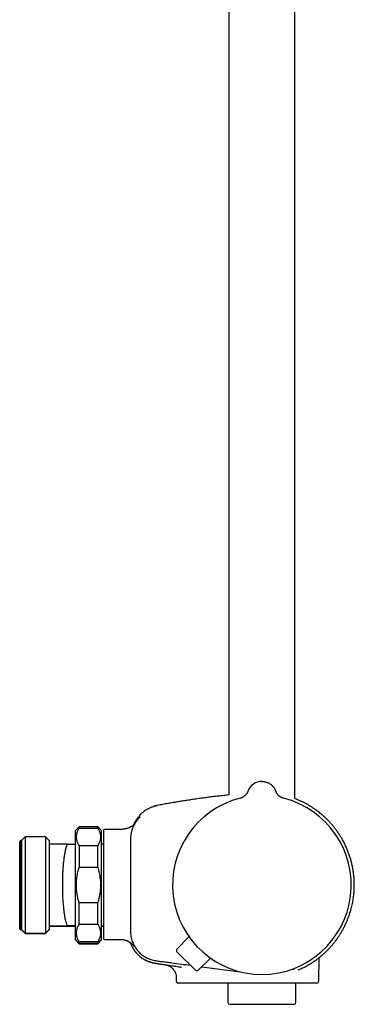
# Model space of a CAD drawing. Header units: millimetres. Extents: x 8 to 1577, y 12 to 2536.
# Tile 28 of 52: x 1061 to 1152, y 1373 to 1640. Entities that reach past the tile are written whole.
import ezdxf

# ---------------------------------------------------------------- set-up
doc = ezdxf.new("R2010")
doc.units = ezdxf.units.MM

msp = doc.modelspace()

# ---------------------------------------------------------------- linework, layer by layer
at = {"color": 7, "linetype": 'Continuous', "lineweight": 30}
for p, q in [((1135.75, 1429.02), (1135.75, 1916.7)), ((1117.95, 1912.88), (1117.95, 1429.99)), ((1130.62, 1431), (1130.62, 1431)), ((1093.82, 1424.56), (1093.82, 1424.56)), ((1077.45, 1421.41), (1076.45, 1420.41)), ((1082.45, 1421.41), (1077.45, 1421.41)), ((1077.45, 1421.05), (1077.45, 1421.41)), ((1077.45, 1421.05), (1082.45, 1421.05)), ((1083.45, 1420.41), (1082.45, 1421.41)), ((1082.45, 1421.05), (1082.45, 1421.41)), ((1062.85, 1418.66), (1061.85, 1417.66)), ((1068.35, 1418.66), (1062.85, 1418.66)), ((1062.85, 1418.66), (1062.85, 1392.66)), ((1069.35, 1417.66), (1068.35, 1418.66)), ((1068.35, 1418.66), (1068.35, 1392.66)), ((1076.45, 1405.66), (1076.45, 1420.41)), ((1083.45, 1405.66), (1083.45, 1420.41)), ((1084.05, 1420.46), (1084.05, 1391.17)), ((1087.85, 1420.66), (1084.25, 1420.66)), ((1061.55, 1417.66), (1061.35, 1417.46)), ((1061.35, 1393.86), (1061.35, 1417.46)), ((1061.85, 1417.66), (1061.55, 1417.66)), ((1061.55, 1417.66), (1061.55, 1393.66)), ((1061.85, 1417.66), (1061.85, 1393.66)), ((1069.35, 1417.66), (1069.35, 1416.66)), ((1069.35, 1416.66), (1069.35, 1394.66)), ((1074.2, 1416.66), (1069.35, 1416.66)), ((1076.35, 1416.65), (1076.35, 1416.66)), ((1076.35, 1416.65), (1076.35, 1394.66)), ((1076.4, 1416.65), (1076.35, 1416.65)), ((1076.45, 1416.66), (1076.4, 1416.66)), ((1077.45, 1416.25), (1077.45, 1410.46)), ((1082.45, 1416.25), (1077.45, 1416.25)), ((1082.45, 1410.46), (1082.45, 1416.25)), ((1084.05, 1416.66), (1083.45, 1416.66)), ((1077.45, 1410.46), (1082.45, 1410.46)), ((1076.45, 1390.91), (1076.45, 1405.66)), ((1083.45, 1390.91), (1083.45, 1405.66)), ((1082.45, 1400.85), (1077.45, 1400.85)), ((1077.45, 1395.07), (1077.45, 1400.85)), ((1082.45, 1395.07), (1082.45, 1400.85)), ((1069.35, 1394.66), (1069.35, 1393.66)), ((1069.35, 1394.66), (1074.2, 1394.66)), ((1069.35, 1394.55), (1076.35, 1394.55)), ((1076.35, 1394.66), (1076.35, 1394.66)), ((1076.35, 1394.66), (1076.4, 1394.66)), ((1076.35, 1394.65), (1076.35, 1394.55)), ((1076.45, 1394.55), (1076.35, 1394.55)), ((1076.35, 1394.55), (1076.35, 1394.55)), ((1076.4, 1394.66), (1076.45, 1394.66)), ((1076.4, 1394.55), (1076.45, 1394.55)), ((1077.45, 1395.07), (1082.45, 1395.07)), ((1083.45, 1394.66), (1084.05, 1394.66)), ((1083.45, 1394.55), (1084.05, 1394.55)), ((1061.35, 1393.86), (1061.55, 1393.66)), ((1061.35, 1393.75), (1061.35, 1393.86)), ((1061.35, 1393.75), (1061.55, 1393.55)), ((1061.55, 1393.66), (1061.85, 1393.66)), ((1061.55, 1393.66), (1061.55, 1393.55)), ((1061.55, 1393.55), (1061.85, 1393.55)), ((1061.85, 1393.66), (1062.85, 1392.66)), ((1061.85, 1393.66), (1061.85, 1393.55)), ((1061.85, 1393.55), (1062.85, 1392.55)), ((1062.85, 1392.66), (1068.35, 1392.66)), ((1062.85, 1392.66), (1062.85, 1392.55)), ((1062.85, 1392.55), (1068.35, 1392.55)), ((1068.35, 1392.66), (1069.35, 1393.66)), ((1068.35, 1392.55), (1069.35, 1393.55)), ((1068.35, 1392.66), (1068.35, 1392.55)), ((1069.35, 1393.66), (1069.35, 1393.55)), ((1076.45, 1390.91), (1077.45, 1389.91)), ((1076.45, 1390.8), (1076.45, 1390.91)), ((1076.45, 1390.8), (1077.45, 1389.8)), ((1077.45, 1389.91), (1077.45, 1390.26)), ((1082.45, 1390.26), (1077.45, 1390.26)), ((1077.45, 1389.91), (1082.45, 1389.91)), ((1077.45, 1389.8), (1077.45, 1389.91)), ((1077.45, 1389.8), (1082.45, 1389.8)), ((1082.45, 1389.91), (1083.45, 1390.91)), ((1082.45, 1389.8), (1083.45, 1390.8)), ((1082.45, 1389.91), (1082.45, 1390.26)), ((1082.45, 1389.8), (1082.45, 1389.91)), ((1083.45, 1390.8), (1083.45, 1390.91)), ((1084.25, 1390.97), (1087.85, 1390.97)), ((1103.87, 1388.34), (1107.13, 1391.67)), ((1092.79, 1387.41), (1092.8, 1387.41)), ((1108.91, 1382.62), (1103.87, 1387.64)), ((1142.91, 1386.51), (1142.97, 1386.56)), ((1100.73, 1384.1), (1100.72, 1384.1)), ((1100.73, 1384.1), (1100.79, 1384.09)), ((1109.61, 1382.62), (1112.93, 1385.89)), ((1142.21, 1379.65), (1142.32, 1386.03)), ((1110.57, 1383.57), (1116.85, 1382.74)), ((1116.85, 1382.74), (1121.1, 1382.18)), ((1136.64, 1382.69), (1136.67, 1382.7)), ((1103.69, 1380.7), (1103.71, 1379.65)), ((1111.72, 1379.16), (1110.79, 1379.16)), ((1113.99, 1379.16), (1111.72, 1379.16)), ((1127.05, 1379.16), (1113.99, 1379.16)), ((1117.65, 1379.16), (1117.65, 1373.92)), ((1141.71, 1379.16), (1127.05, 1379.16)), ((1136.05, 1373.92), (1136.05, 1379.16)), ((1118.15, 1373.42), (1135.55, 1373.42))]:
    msp.add_line(p, q, dxfattribs=at)
for centre, radius, start, end in [((1126.85, 1429.66), 4, 90, 160.3039), ((1126.85, 1405.66), 24.17, 104.0365, 270), ((1126.85, 1405.66), 24.17, 270, 75.9635), ((1126.85, 1429.66), 4, 19.6992, 25.8178), ((1093.62, 1423.83), 0.2, 50.0909, 140.0248), ((1084.25, 1420.46), 0.2, 90, 180), ((1084.25, 1391.17), 0.2, 180, 270), ((1104.23, 1387.99), 0.5, 135.5944, 225.0944), ((1109.26, 1382.98), 0.5, 225.0944, 314.5944), ((1141.71, 1379.66), 0.5, 270, 359), ((1118.15, 1373.92), 0.5, 180, 270), ((1135.55, 1373.92), 0.5, 270, 0)]:
    msp.add_arc(centre, radius, start, end, dxfattribs=at)
msp.add_open_spline([(1126.85, 1433.66), (1126.99, 1433.65), (1127.26, 1433.64), (1127.66, 1433.58), (1128.06, 1433.48), (1128.44, 1433.33), (1128.81, 1433.15), (1129.16, 1432.93), (1129.48, 1432.68), (1129.77, 1432.4), (1130.04, 1432.08), (1130.27, 1431.74), (1130.47, 1431.39), (1130.57, 1431.13), (1130.62, 1431)], degree=3, dxfattribs=at)
for points, knots in [([(1117.95, 1429.99), (1117.69, 1429.96), (1116.96, 1429.89), (1115.75, 1429.75), (1114.3, 1429.59), (1112.82, 1429.41), (1111.31, 1429.21), (1109.76, 1429), (1108.3, 1428.79), (1106.91, 1428.58), (1105.61, 1428.38), (1104.28, 1428.16), (1102.92, 1427.93), (1101.52, 1427.68), (1100.09, 1427.42), (1099.13, 1427.24), (1098.64, 1427.14)], [0, 0, 0, 0, 0.039694, 0.112852, 0.187506, 0.263766, 0.34176, 0.421636, 0.503558, 0.569479, 0.636875, 0.705851, 0.776523, 0.849014, 0.923459, 1, 1, 1, 1]), ([(1123.08, 1431.01), (1123.07, 1430.97), (1123.04, 1430.89), (1122.99, 1430.78), (1122.94, 1430.67), (1122.88, 1430.55), (1122.79, 1430.41), (1122.68, 1430.25), (1122.55, 1430.08), (1122.39, 1429.9), (1122.19, 1429.71), (1121.97, 1429.55), (1121.74, 1429.4), (1121.51, 1429.29), (1121.26, 1429.18), (1121.08, 1429.13), (1120.99, 1429.11)], [0, 0, 0, 0, 0.045153, 0.084428, 0.123033, 0.164747, 0.225249, 0.291365, 0.363545, 0.445502, 0.537901, 0.640364, 0.723451, 0.811442, 0.90383, 1, 1, 1, 1]), ([(1132.71, 1429.11), (1132.61, 1429.14), (1132.4, 1429.2), (1132.11, 1429.32), (1131.86, 1429.46), (1131.64, 1429.61), (1131.46, 1429.76), (1131.3, 1429.91), (1131.18, 1430.05), (1131.08, 1430.17), (1131, 1430.28), (1130.93, 1430.37), (1130.87, 1430.47), (1130.81, 1430.58), (1130.74, 1430.71), (1130.67, 1430.86), (1130.64, 1430.95), (1130.62, 1431.01)], [0, 0, 0, 0, 0.112553, 0.218529, 0.316934, 0.407024, 0.488279, 0.56038, 0.623164, 0.676584, 0.720671, 0.757775, 0.795463, 0.834293, 0.887749, 0.942812, 1, 1, 1, 1]), ([(1143.12, 1386.68), (1143.32, 1386.85), (1143.75, 1387.22), (1144.39, 1387.83), (1145.04, 1388.5), (1145.65, 1389.17), (1146.22, 1389.85), (1146.76, 1390.53), (1147.25, 1391.21), (1147.72, 1391.89), (1148.17, 1392.59), (1148.6, 1393.33), (1149.02, 1394.09), (1149.4, 1394.84), (1149.74, 1395.59), (1150.05, 1396.32), (1150.32, 1397.04), (1150.57, 1397.74), (1150.79, 1398.46), (1151, 1399.18), (1151.18, 1399.91), (1151.34, 1400.62), (1151.47, 1401.29), (1151.57, 1401.94), (1151.66, 1402.57), (1151.73, 1403.16), (1151.78, 1403.78), (1151.82, 1404.41), (1151.85, 1405.07), (1151.85, 1405.72), (1151.84, 1406.38), (1151.81, 1407.17), (1151.74, 1408.09), (1151.61, 1409.15), (1151.44, 1410.2), (1151.22, 1411.24), (1150.96, 1412.28), (1150.66, 1413.3), (1150.31, 1414.31), (1149.93, 1415.29), (1149.5, 1416.25), (1149.05, 1417.17), (1148.56, 1418.06), (1148.06, 1418.9), (1147.53, 1419.71), (1146.99, 1420.48), (1146.44, 1421.2), (1145.88, 1421.88), (1145.3, 1422.53), (1144.81, 1423.05), (1144.41, 1423.45), (1144.1, 1423.75), (1143.78, 1424.06), (1143.43, 1424.37), (1143.05, 1424.7), (1142.63, 1425.05), (1142.15, 1425.43), (1141.61, 1425.84), (1141.02, 1426.25), (1140.4, 1426.67), (1139.73, 1427.09), (1139.05, 1427.48), (1138.37, 1427.85), (1137.68, 1428.19), (1136.96, 1428.52), (1136.31, 1428.8), (1135.9, 1428.96), (1135.75, 1429.01)], [0, 0, 0, 0, 0.01478, 0.033136, 0.051129, 0.068759, 0.086023, 0.102623, 0.118868, 0.134758, 0.150293, 0.167512, 0.184271, 0.200568, 0.216404, 0.231775, 0.246683, 0.261126, 0.275105, 0.290209, 0.304729, 0.318664, 0.332014, 0.344779, 0.356959, 0.368552, 0.379561, 0.392575, 0.405225, 0.41788, 0.43054, 0.443204, 0.463771, 0.484349, 0.504938, 0.525537, 0.546144, 0.566758, 0.587378, 0.60798, 0.628264, 0.648137, 0.667601, 0.686656, 0.705303, 0.723541, 0.741018, 0.758103, 0.774795, 0.791095, 0.799477, 0.807752, 0.816248, 0.825321, 0.834968, 0.845191, 0.857503, 0.870555, 0.884345, 0.898871, 0.91413, 0.930122, 0.944408, 0.959229, 0.97458, 0.990461, 1, 1, 1, 1]), ([(1098.64, 1427.14), (1098.57, 1427.13), (1098.45, 1427.1), (1098.28, 1427.07), (1098.14, 1427.03), (1097.99, 1426.99), (1097.84, 1426.95), (1097.68, 1426.9), (1097.51, 1426.85), (1097.28, 1426.77), (1097.01, 1426.67), (1096.67, 1426.53), (1096.32, 1426.36), (1095.89, 1426.14), (1095.41, 1425.85), (1094.89, 1425.49), (1094.39, 1425.1), (1094.03, 1424.78), (1093.85, 1424.59), (1093.82, 1424.56)], [0, 0, 0, 0, 0.035898, 0.066816, 0.092882, 0.118841, 0.147037, 0.177474, 0.210157, 0.245089, 0.304535, 0.369559, 0.440173, 0.515225, 0.629568, 0.744004, 0.858474, 0.972926, 1, 1, 1, 1]), ([(1092.21, 1422), (1092.23, 1422.06), (1092.33, 1422.27), (1092.53, 1422.64), (1092.82, 1423.09), (1093.12, 1423.54), (1093.35, 1423.82), (1093.47, 1423.96)], [0, 0, 0, 0, 0.074811, 0.305345, 0.536441, 0.76802, 1, 1, 1, 1]), ([(1093.85, 1424.02), (1093.85, 1424.02), (1093.85, 1424.01), (1093.81, 1423.98), (1093.75, 1423.92), (1093.68, 1423.85), (1093.6, 1423.76), (1093.5, 1423.66), (1093.4, 1423.55), (1093.33, 1423.46), (1093.29, 1423.42)], [0, 0, 0, 0, 0.125477, 0.248523, 0.370883, 0.493559, 0.617131, 0.742108, 0.869276, 1, 1, 1, 1]), ([(1093.74, 1423.85), (1093.73, 1423.85), (1093.72, 1423.86), (1093.69, 1423.83), (1093.64, 1423.79), (1093.58, 1423.74), (1093.54, 1423.69), (1093.48, 1423.63), (1093.42, 1423.57), (1093.36, 1423.5), (1093.32, 1423.44), (1093.29, 1423.42)], [0, 0, 0, 0, 0.0712986, 0.2168275, 0.3804971, 0.4698238, 0.5642764, 0.6640803, 0.7695654, 0.8812575, 1, 1, 1, 1]), ([(1093.82, 1424.56), (1093.79, 1424.53), (1093.76, 1424.49), (1093.73, 1424.41), (1093.73, 1424.37), (1093.73, 1424.35)], [0, 0, 0, 0, 0.479929, 0.737356, 1, 1, 1, 1]), ([(1093.73, 1424.36), (1093.73, 1424.36), (1093.73, 1424.36), (1093.73, 1424.35), (1093.73, 1424.35), (1093.73, 1424.35), (1093.73, 1424.35), (1093.73, 1424.35), (1093.73, 1424.35), (1093.73, 1424.35), (1093.73, 1424.35), (1093.73, 1424.35), (1093.73, 1424.35), (1093.73, 1424.35), (1093.73, 1424.35), (1093.73, 1424.35), (1093.73, 1424.34), (1093.73, 1424.34), (1093.73, 1424.34), (1093.73, 1424.33), (1093.73, 1424.3), (1093.73, 1424.25), (1093.73, 1424.19), (1093.74, 1424.1), (1093.74, 1424.01), (1093.75, 1423.95), (1093.75, 1423.92)], [0, 0, 0, 0, 0.009467, 0.018334, 0.026601, 0.034267, 0.041333, 0.047798, 0.053663, 0.05785, 0.061666, 0.065111, 0.068371, 0.07165, 0.074948, 0.078265, 0.092292, 0.106624, 0.121015, 0.198107, 0.335771, 0.458685, 0.581599, 0.738035, 0.894471, 1, 1, 1, 1]), ([(1077.45, 1416.25), (1077.38, 1416.37), (1077.23, 1416.62), (1077.06, 1416.99), (1076.91, 1417.37), (1076.8, 1417.76), (1076.73, 1418.15), (1076.69, 1418.55), (1076.71, 1418.96), (1076.76, 1419.38), (1076.87, 1419.8), (1077.02, 1420.22), (1077.21, 1420.64), (1077.37, 1420.91), (1077.45, 1421.05)], [0, 0, 0, 0, 0.079, 0.158031, 0.23702, 0.317559, 0.398147, 0.47868, 0.564443, 0.650273, 0.736043, 0.824003, 0.912023, 1, 1, 1, 1]), ([(1082.45, 1421.05), (1082.52, 1420.92), (1082.67, 1420.68), (1082.84, 1420.3), (1082.99, 1419.92), (1083.1, 1419.54), (1083.17, 1419.14), (1083.21, 1418.74), (1083.19, 1418.33), (1083.14, 1417.91), (1083.03, 1417.5), (1082.88, 1417.08), (1082.69, 1416.66), (1082.53, 1416.38), (1082.45, 1416.25)], [0, 0, 0, 0, 0.079, 0.158031, 0.23702, 0.317559, 0.398147, 0.47868, 0.564443, 0.650273, 0.736043, 0.824003, 0.912023, 1, 1, 1, 1]), ([(1092.52, 1422.36), (1092.51, 1422.35), (1092.47, 1422.29), (1092.37, 1422.18), (1092.25, 1422.04), (1092.11, 1421.9), (1091.94, 1421.75), (1091.74, 1421.59), (1091.52, 1421.44), (1091.32, 1421.33), (1091.16, 1421.25), (1091.01, 1421.18), (1090.82, 1421.1), (1090.6, 1421.01), (1090.35, 1420.93), (1090.04, 1420.84), (1089.69, 1420.77), (1089.28, 1420.71), (1088.83, 1420.67), (1088.35, 1420.66), (1088.02, 1420.66), (1087.85, 1420.66)], [0, 0, 0, 0, 0.015761, 0.057864, 0.098686, 0.138571, 0.178392, 0.231449, 0.282449, 0.33084, 0.356442, 0.388416, 0.426838, 0.471528, 0.52204, 0.577561, 0.649746, 0.727812, 0.811912, 0.902445, 1, 1, 1, 1]), ([(1093.29, 1423.42), (1093.17, 1423.28), (1092.93, 1422.98), (1092.6, 1422.51), (1092.31, 1422.02), (1092.06, 1421.51), (1091.84, 1420.98), (1091.66, 1420.44), (1091.52, 1419.89), (1091.41, 1419.3), (1091.35, 1418.68), (1091.33, 1418.03), (1091.34, 1417.37), (1091.33, 1416.72), (1091.33, 1416.07), (1091.33, 1415.42), (1091.31, 1411.95), (1091.31, 1408.69), (1091.31, 1405.66)], [0, 0, 0, 0, 0.031298, 0.062592, 0.093879, 0.125159, 0.156435, 0.187706, 0.21897, 0.250227, 0.285929, 0.321635, 0.35734, 0.393047, 0.428755, 0.464463, 0.500172, 1, 1, 1, 1]), ([(1074.2, 1416.66), (1074.16, 1416.58), (1074.09, 1416.41), (1073.98, 1416.11), (1073.87, 1415.76), (1073.76, 1415.37), (1073.66, 1414.95), (1073.57, 1414.49), (1073.48, 1414.02), (1073.4, 1413.51), (1073.32, 1412.99), (1073.25, 1412.43), (1073.18, 1411.86), (1073.12, 1411.27), (1073.07, 1410.66), (1073.03, 1410.04), (1072.99, 1409.41), (1072.95, 1408.76), (1072.93, 1408.1), (1072.91, 1407.44), (1072.89, 1406.77), (1072.89, 1406.11), (1072.89, 1405.44), (1072.89, 1404.77), (1072.9, 1404.11), (1072.92, 1403.45), (1072.94, 1402.8), (1072.97, 1402.16), (1073.01, 1401.53), (1073.05, 1400.91), (1073.1, 1400.31), (1073.16, 1399.72), (1073.22, 1399.15), (1073.28, 1398.61), (1073.35, 1398.08), (1073.43, 1397.58), (1073.51, 1397.1), (1073.6, 1396.64), (1073.69, 1396.23), (1073.79, 1395.85), (1073.88, 1395.51), (1073.98, 1395.2), (1074.09, 1394.91), (1074.16, 1394.74), (1074.2, 1394.66)], [0, 0, 0, 0, 0.01977, 0.044588, 0.069489, 0.09443, 0.11937, 0.144268, 0.169085, 0.193457, 0.217908, 0.242399, 0.26689, 0.291339, 0.31571, 0.339708, 0.363784, 0.387898, 0.412013, 0.436088, 0.460085, 0.483852, 0.507694, 0.531574, 0.555454, 0.579296, 0.603063, 0.626772, 0.650555, 0.674376, 0.698198, 0.721982, 0.745692, 0.769523, 0.793428, 0.817369, 0.841312, 0.865218, 0.88905, 0.911211, 0.933415, 0.955634, 0.977838, 1, 1, 1, 1]), ([(1074.2, 1416.66), (1074.31, 1416.66), (1074.53, 1416.66), (1074.84, 1416.66), (1075.13, 1416.66), (1075.4, 1416.66), (1075.65, 1416.66), (1075.85, 1416.66), (1076, 1416.66), (1076.12, 1416.66), (1076.21, 1416.66), (1076.29, 1416.66), (1076.33, 1416.66), (1076.34, 1416.66), (1076.35, 1416.66)], [0, 0, 0, 0, 0.094787, 0.189581, 0.284361, 0.379654, 0.474962, 0.570241, 0.641513, 0.712799, 0.784065, 0.856037, 0.928031, 1, 1, 1, 1]), ([(1077.45, 1400.85), (1077.39, 1401.06), (1077.27, 1401.47), (1077.11, 1402.1), (1076.98, 1402.73), (1076.87, 1403.37), (1076.78, 1404.02), (1076.72, 1404.71), (1076.7, 1405.43), (1076.7, 1406.18), (1076.75, 1406.94), (1076.83, 1407.7), (1076.95, 1408.46), (1077.1, 1409.18), (1077.27, 1409.84), (1077.39, 1410.25), (1077.45, 1410.46)], [0, 0, 0, 0, 0.066098, 0.132215, 0.198308, 0.265264, 0.332246, 0.399197, 0.47652, 0.553891, 0.631214, 0.710265, 0.789365, 0.868425, 0.934173, 1, 1, 1, 1]), ([(1082.45, 1410.46), (1082.51, 1410.25), (1082.63, 1409.84), (1082.8, 1409.18), (1082.94, 1408.48), (1083.06, 1407.74), (1083.15, 1406.98), (1083.2, 1406.22), (1083.21, 1405.44), (1083.18, 1404.72), (1083.12, 1404.03), (1083.03, 1403.39), (1082.93, 1402.75), (1082.79, 1402.12), (1082.63, 1401.48), (1082.51, 1401.06), (1082.45, 1400.85)], [0, 0, 0, 0, 0.065749, 0.131575, 0.208939, 0.28634, 0.363694, 0.442714, 0.521784, 0.600803, 0.666863, 0.732952, 0.799016, 0.866, 0.93301, 1, 1, 1, 1]), ([(1091.31, 1405.66), (1091.3, 1402.14), (1091.3, 1398.18), (1091.32, 1393.78), (1091.3, 1392.42), (1091.55, 1391.07), (1092.01, 1389.76), (1092.71, 1388.56), (1093.6, 1387.49), (1094.65, 1386.58), (1095.85, 1385.87), (1097.16, 1385.39), (1098.5, 1385.15), (1099.83, 1384.99), (1101.15, 1384.81), (1103.72, 1384.47), (1105.86, 1384.19), (1107.56, 1383.96)], [0, 0, 0, 0, 0.315964, 0.355464, 0.395736, 0.437083, 0.47852, 0.519872, 0.561333, 0.602803, 0.644185, 0.685916, 0.726871, 0.7666, 0.806275, 0.845984, 1, 1, 1, 1]), ([(1076.35, 1394.66), (1076.34, 1394.66), (1076.33, 1394.66), (1076.29, 1394.66), (1076.22, 1394.66), (1076.12, 1394.66), (1076, 1394.66), (1075.85, 1394.66), (1075.65, 1394.66), (1075.41, 1394.66), (1075.14, 1394.66), (1074.84, 1394.66), (1074.53, 1394.66), (1074.31, 1394.66), (1074.2, 1394.66)], [0, 0, 0, 0, 0.071237, 0.142499, 0.213739, 0.285737, 0.357755, 0.429759, 0.524474, 0.619218, 0.713946, 0.809291, 0.904649, 1, 1, 1, 1]), ([(1077.45, 1390.26), (1077.38, 1390.39), (1077.23, 1390.63), (1077.06, 1391.01), (1076.91, 1391.39), (1076.8, 1391.78), (1076.73, 1392.17), (1076.69, 1392.57), (1076.71, 1392.98), (1076.76, 1393.4), (1076.87, 1393.82), (1077.02, 1394.24), (1077.21, 1394.66), (1077.37, 1394.93), (1077.45, 1395.07)], [0, 0, 0, 0, 0.079, 0.158031, 0.23702, 0.317559, 0.398147, 0.47868, 0.564443, 0.650273, 0.736043, 0.824003, 0.912023, 1, 1, 1, 1]), ([(1082.45, 1395.07), (1082.52, 1394.94), (1082.67, 1394.7), (1082.84, 1394.32), (1082.99, 1393.94), (1083.1, 1393.55), (1083.17, 1393.16), (1083.21, 1392.76), (1083.19, 1392.35), (1083.14, 1391.93), (1083.03, 1391.51), (1082.88, 1391.1), (1082.69, 1390.68), (1082.53, 1390.4), (1082.45, 1390.26)], [0, 0, 0, 0, 0.0789998, 0.1580312, 0.2370198, 0.3175593, 0.3981474, 0.4786801, 0.5644429, 0.6502733, 0.7360428, 0.8240026, 0.9120232, 1, 1, 1, 1]), ([(1087.85, 1390.97), (1088, 1390.97), (1088.28, 1390.97), (1088.68, 1390.96), (1089.06, 1390.93), (1089.4, 1390.88), (1089.72, 1390.82), (1090, 1390.74), (1090.25, 1390.65), (1090.47, 1390.56), (1090.65, 1390.47), (1090.78, 1390.41), (1090.87, 1390.35), (1090.94, 1390.32), (1091.02, 1390.27), (1091.1, 1390.22), (1091.2, 1390.15), (1091.3, 1390.08), (1091.42, 1389.99), (1091.57, 1389.87), (1091.7, 1389.74), (1091.81, 1389.63), (1091.89, 1389.54), (1091.97, 1389.44), (1092.04, 1389.35), (1092.1, 1389.28), (1092.13, 1389.23), (1092.16, 1389.19), (1092.18, 1389.17), (1092.19, 1389.15), (1092.2, 1389.14), (1092.2, 1389.14), (1092.2, 1389.14)], [0, 0, 0, 0, 0.066684, 0.128638, 0.186177, 0.23956, 0.28894, 0.334323, 0.375394, 0.411358, 0.441797, 0.466511, 0.480611, 0.491753, 0.503167, 0.519913, 0.538758, 0.558212, 0.578217, 0.614378, 0.652877, 0.680328, 0.707636, 0.733129, 0.768324, 0.800421, 0.830675, 0.864011, 0.899163, 0.937704, 0.977851, 1, 1, 1, 1]), ([(1091.23, 1390.13), (1091.24, 1390.11), (1091.26, 1390.06), (1091.29, 1389.97), (1091.34, 1389.85), (1091.39, 1389.73), (1091.44, 1389.62), (1091.48, 1389.51), (1091.53, 1389.41), (1091.57, 1389.32), (1091.61, 1389.23), (1091.66, 1389.14), (1091.7, 1389.05), (1091.75, 1388.97), (1091.79, 1388.89), (1091.84, 1388.8), (1091.9, 1388.7), (1091.95, 1388.6), (1092.01, 1388.51), (1092.06, 1388.42), (1092.12, 1388.33), (1092.17, 1388.25), (1092.22, 1388.17), (1092.28, 1388.1), (1092.32, 1388.02), (1092.37, 1387.96), (1092.42, 1387.89), (1092.46, 1387.83), (1092.5, 1387.77), (1092.54, 1387.72), (1092.58, 1387.67), (1092.62, 1387.62), (1092.66, 1387.57), (1092.7, 1387.52), (1092.73, 1387.48), (1092.77, 1387.44), (1092.79, 1387.42), (1092.8, 1387.41)], [0, 0, 0, 0, 0.0110187, 0.0344905, 0.0553349, 0.0736307, 0.0894946, 0.1031062, 0.1120078, 0.1199794, 0.1272684, 0.1341961, 0.141058, 0.148154, 0.1558331, 0.1643732, 0.1774357, 0.1927098, 0.2103979, 0.2306299, 0.2534927, 0.279046, 0.3073328, 0.3383846, 0.3722252, 0.407353, 0.4450808, 0.4854189, 0.5283758, 0.5739586, 0.6221731, 0.6730244, 0.7320111, 0.7941982, 0.8595898, 0.9281893, 1, 1, 1, 1]), ([(1092.8, 1387.41), (1092.87, 1387.33), (1093.07, 1387.09), (1093.42, 1386.74), (1093.86, 1386.35), (1094.33, 1385.99), (1094.82, 1385.67), (1095.34, 1385.38), (1095.87, 1385.13), (1096.41, 1384.91), (1096.97, 1384.73), (1097.56, 1384.59), (1098.18, 1384.49), (1098.81, 1384.39), (1099.45, 1384.29), (1100.08, 1384.19), (1100.51, 1384.13), (1100.72, 1384.1)], [0, 0, 0, 0, 0.036914, 0.103562, 0.170207, 0.236837, 0.30344, 0.370001, 0.436514, 0.502973, 0.569366, 0.635677, 0.708537, 0.781387, 0.85425, 0.927122, 1, 1, 1, 1]), ([(1136.67, 1382.7), (1137.08, 1382.88), (1137.9, 1383.24), (1138.99, 1383.82), (1139.98, 1384.4), (1140.86, 1384.97), (1141.6, 1385.49), (1142.15, 1385.89), (1142.53, 1386.19), (1142.8, 1386.4), (1142.91, 1386.5), (1142.97, 1386.55)], [0, 0, 0, 0, 0.124941, 0.2504, 0.37601, 0.501425, 0.62641, 0.750925, 0.833807, 0.91675, 1, 1, 1, 1]), ([(1142.91, 1386.51), (1142.91, 1386.51), (1142.93, 1386.52), (1142.95, 1386.53), (1142.97, 1386.55)], [0, 0, 0, 0, 0.009452, 1, 1, 1, 1]), ([(1142.97, 1386.55), (1143, 1386.58), (1143.07, 1386.63), (1143.12, 1386.67), (1143.12, 1386.68), (1143.13, 1386.68)], [0, 0, 0, 0, 0.33155, 0.664477, 1, 1, 1, 1]), ([(1095.05, 1385.54), (1095.05, 1385.54), (1095.06, 1385.54), (1095.09, 1385.52), (1095.13, 1385.5), (1095.18, 1385.47), (1095.24, 1385.44), (1095.31, 1385.41), (1095.39, 1385.36), (1095.48, 1385.32), (1095.58, 1385.27), (1095.69, 1385.22), (1095.8, 1385.17), (1095.93, 1385.12), (1096.06, 1385.06), (1096.21, 1385.01), (1096.36, 1384.95), (1096.53, 1384.89), (1096.7, 1384.83), (1096.89, 1384.78), (1097.08, 1384.72), (1097.26, 1384.68), (1097.44, 1384.64), (1097.63, 1384.6), (1097.83, 1384.56), (1098.03, 1384.53), (1098.25, 1384.49), (1098.49, 1384.46), (1098.76, 1384.42), (1099.05, 1384.37), (1099.37, 1384.32), (1099.71, 1384.27), (1100.09, 1384.21), (1100.49, 1384.15), (1100.92, 1384.09), (1101.41, 1384.01), (1101.97, 1383.93), (1102.6, 1383.83), (1103.27, 1383.73), (1103.98, 1383.63), (1104.6, 1383.54), (1104.98, 1383.48), (1105.11, 1383.46)], [0, 0, 0, 0, 0.049737, 0.097317, 0.14275, 0.186049, 0.227227, 0.265621, 0.302002, 0.336391, 0.368814, 0.396606, 0.422823, 0.447497, 0.470664, 0.49237, 0.512669, 0.53163, 0.549334, 0.565882, 0.581397, 0.593647, 0.605384, 0.616724, 0.627794, 0.638734, 0.649685, 0.662241, 0.675492, 0.690248, 0.706544, 0.724381, 0.743398, 0.763901, 0.78589, 0.809365, 0.839248, 0.871237, 0.90533, 0.941527, 0.979825, 1, 1, 1, 1]), ([(1095.05, 1385.54), (1095.05, 1385.54), (1095.06, 1385.54), (1095.09, 1385.52), (1095.13, 1385.5), (1095.18, 1385.47), (1095.22, 1385.45), (1095.25, 1385.44), (1095.25, 1385.44)], [0, 0, 0, 0, 0.2145155, 0.4197281, 0.6156826, 0.8024304, 0.9800309, 1, 1, 1, 1]), ([(1100.72, 1384.1), (1100.72, 1384.1), (1100.72, 1384.1), (1100.75, 1384.09), (1100.76, 1384.09)], [0, 0, 0, 0, 0.732266, 1, 1, 1, 1]), ([(1100.75, 1384.09), (1100.88, 1384.07), (1101.12, 1384.03), (1101.46, 1383.91), (1101.76, 1383.78), (1102, 1383.65), (1102.2, 1383.53), (1102.35, 1383.42), (1102.47, 1383.31), (1102.59, 1383.21), (1102.7, 1383.1), (1102.84, 1382.96), (1103, 1382.76), (1103.17, 1382.53), (1103.31, 1382.28), (1103.43, 1382.04), (1103.52, 1381.8), (1103.6, 1381.55), (1103.66, 1381.28), (1103.7, 1381), (1103.71, 1380.8), (1103.71, 1380.7)], [0, 0, 0, 0, 0.077762, 0.150611, 0.217623, 0.278062, 0.321306, 0.359779, 0.393335, 0.421873, 0.45048, 0.493563, 0.544731, 0.603824, 0.670528, 0.718997, 0.770427, 0.824566, 0.881111, 0.939718, 1, 1, 1, 1]), ([(1135.33, 1383.02), (1135.33, 1383.02), (1135.33, 1383.02), (1135.33, 1383.01), (1135.34, 1383.01), (1135.34, 1383), (1135.34, 1383), (1135.34, 1382.99), (1135.35, 1382.99), (1135.35, 1382.99), (1135.35, 1382.98), (1135.35, 1382.98), (1135.35, 1382.98), (1135.35, 1382.98), (1135.35, 1382.97), (1135.36, 1382.97), (1135.36, 1382.97), (1135.36, 1382.96), (1135.36, 1382.96), (1135.36, 1382.95), (1135.36, 1382.95), (1135.36, 1382.94), (1135.37, 1382.93), (1135.37, 1382.92), (1135.37, 1382.91), (1135.37, 1382.9), (1135.37, 1382.89), (1135.38, 1382.88), (1135.38, 1382.87), (1135.38, 1382.86), (1135.38, 1382.86), (1135.38, 1382.85), (1135.38, 1382.85), (1135.38, 1382.84), (1135.38, 1382.84), (1135.38, 1382.84), (1135.38, 1382.83), (1135.38, 1382.83), (1135.38, 1382.83), (1135.38, 1382.82), (1135.38, 1382.82), (1135.38, 1382.81), (1135.38, 1382.81), (1135.38, 1382.8), (1135.38, 1382.8), (1135.38, 1382.79), (1135.38, 1382.78), (1135.37, 1382.77), (1135.37, 1382.76), (1135.37, 1382.75), (1135.37, 1382.74), (1135.37, 1382.73), (1135.37, 1382.73), (1135.37, 1382.73), (1135.37, 1382.72), (1135.37, 1382.72), (1135.37, 1382.72), (1135.37, 1382.72), (1135.36, 1382.71), (1135.36, 1382.71), (1135.36, 1382.71), (1135.36, 1382.71), (1135.36, 1382.71), (1135.36, 1382.7), (1135.36, 1382.7), (1135.36, 1382.7), (1135.36, 1382.7), (1135.36, 1382.69), (1135.36, 1382.69), (1135.36, 1382.69), (1135.36, 1382.69), (1135.36, 1382.69)], [0, 0, 0, 0, 0.0132, 0.032111, 0.050162, 0.068212, 0.08636, 0.104954, 0.114882, 0.124913, 0.134601, 0.143793, 0.152487, 0.160688, 0.170596, 0.181099, 0.192198, 0.203684, 0.215376, 0.230997, 0.24672, 0.262128, 0.289705, 0.31704, 0.344375, 0.37171, 0.399045, 0.42638, 0.453717, 0.481287, 0.492433, 0.50375, 0.515152, 0.525899, 0.53582, 0.543035, 0.549812, 0.556957, 0.564694, 0.573024, 0.586322, 0.599758, 0.613199, 0.626628, 0.639869, 0.652876, 0.681695, 0.710335, 0.738977, 0.767621, 0.796266, 0.824913, 0.834367, 0.843821, 0.853269, 0.862508, 0.871438, 0.880059, 0.888371, 0.896555, 0.902158, 0.908595, 0.915866, 0.923971, 0.932909, 0.942683, 0.952661, 0.963382, 0.974846, 0.987051, 1, 1, 1, 1]), ([(1103.71, 1379.65), (1103.71, 1379.61), (1103.72, 1379.54), (1103.75, 1379.45), (1103.79, 1379.38), (1103.84, 1379.33), (1103.89, 1379.27), (1103.97, 1379.22), (1104.08, 1379.17), (1104.17, 1379.16), (1104.21, 1379.16)], [0, 0, 0, 0, 0.147536, 0.273881, 0.372793, 0.446155, 0.540941, 0.668093, 0.823745, 1, 1, 1, 1]), ([(1110.79, 1379.16), (1110.6, 1379.16), (1110.21, 1379.16), (1109.67, 1379.16), (1109.15, 1379.16), (1108.65, 1379.16), (1108.18, 1379.16), (1107.74, 1379.16), (1107.32, 1379.16), (1106.92, 1379.16), (1106.55, 1379.16), (1106.2, 1379.16), (1105.88, 1379.16), (1105.59, 1379.16), (1105.32, 1379.16), (1105.07, 1379.16), (1104.84, 1379.16), (1104.64, 1379.16), (1104.47, 1379.16), (1104.34, 1379.16), (1104.26, 1379.16), (1104.21, 1379.16), (1104.21, 1379.16), (1104.21, 1379.16)], [0, 0, 0, 0, 0.044386, 0.088633, 0.132788, 0.176887, 0.22095, 0.264988, 0.309003, 0.352986, 0.399009, 0.444952, 0.49078, 0.536513, 0.582279, 0.628087, 0.683107, 0.738176, 0.793278, 0.84839, 0.903484, 0.957546, 1, 1, 1, 1])]:
    msp.add_open_spline(points, degree=3, knots=knots, dxfattribs=at)

doc.saveas('drawing.dxf')
